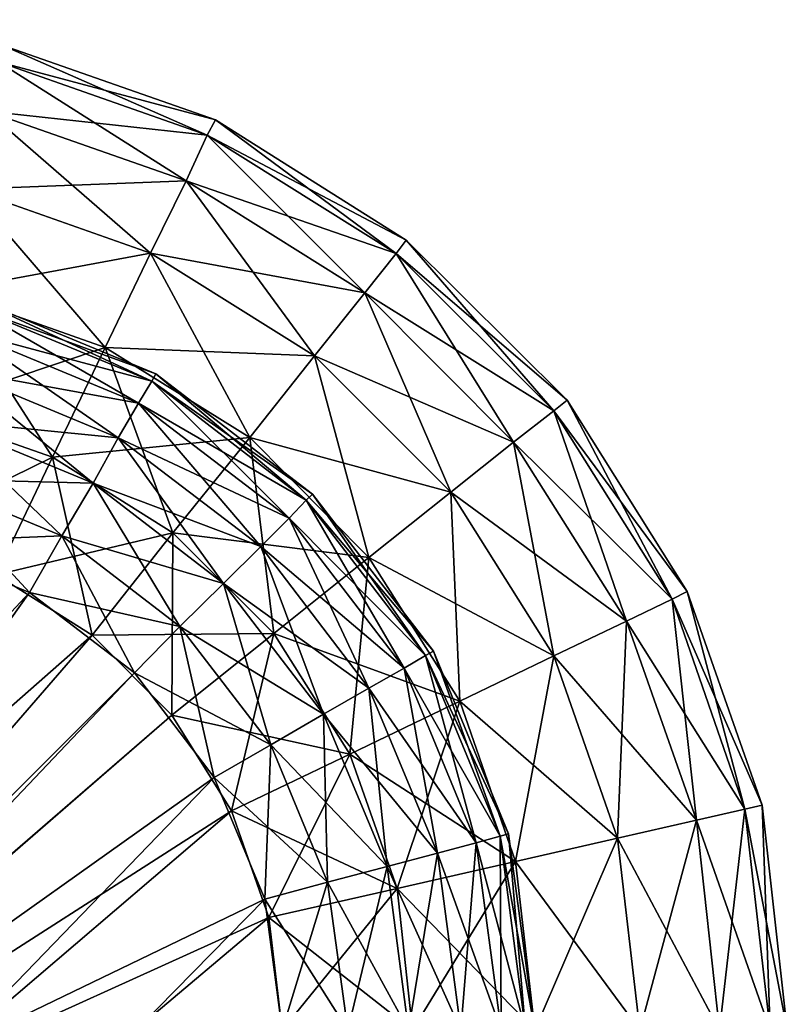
# Model space of a CAD drawing. Extents: x -0.32 to 1.28, y -0.35 to 0.35.
# Tile 201 of 201: x 1.2724 to 1.28, y 0.34025 to 0.35. Entities that reach past the tile are written whole.
import ezdxf

# ---------------------------------------------------------------- set-up
doc = ezdxf.new("R2010")
doc.units = 0
doc.linetypes.add('SOLIDLINE', pattern=[0])
doc.layers.add('BE3C_Form_2942_SLDPRT__Standard', color=252, linetype='SOLIDLINE')

msp = doc.modelspace()

# ---------------------------------------------------------------- meshes
at = {"layer": 'BE3C_Form_2942_SLDPRT__Standard', "color": 252}
mesh = msp.add_polyface(dxfattribs=at)
corners = [(1.27434, 0.34901, 0.425), (1.27434, 0.34901, 0.405), (1.27223, 0.349749, 0.405), (1.27223, 0.349749, 0.425), (1.27, 0.35, 0.405), (1.27375, 0.346495, 0.405), (1.27375, 0.346495, 0.425), (1.27194, 0.347244, 0.405), (1.27194, 0.347244, 0.425), (1.27175, 0.346537, 0.426768), (1.27185, 0.346921, 0.42625), (1.27338, 0.345861, 0.426768), (1.27192, 0.347162, 0.425647), (1.27358, 0.346205, 0.42625), (1.27371, 0.346421, 0.425647), (1.27192, 0.347162, 0.404353), (1.27371, 0.346421, 0.404353), (1.27185, 0.346921, 0.40375), (1.27358, 0.346205, 0.40375), (1.27175, 0.346537, 0.403232), (1.27426, 0.348856, 0.426294), (1.27219, 0.349583, 0.426294), (1.27405, 0.348406, 0.4275), (1.27208, 0.349096, 0.4275), (1.2737, 0.34769, 0.428536), (1.2719, 0.348322, 0.428536), (1.27468, 0.345864, 0.42933), (1.27325, 0.346757, 0.42933), (1.27167, 0.347312, 0.42933), (1.27273, 0.345671, 0.42983), (1.2714, 0.346136, 0.42983), (1.27, 0.34983, 0.403706), (1.27219, 0.349583, 0.403706), (1.27426, 0.348856, 0.403706), (1.27208, 0.349096, 0.4025), (1.27405, 0.348406, 0.4025), (1.2719, 0.348322, 0.401464), (1.2737, 0.34769, 0.401464), (1.27167, 0.347312, 0.40067), (1.27325, 0.346757, 0.40067), (1.27532, 0.346673, 0.401464), (1.2714, 0.346136, 0.40017)]
mesh.append_faces([[corners[k] for k in face] for face in [(0, 1, 2), (0, 2, 3), (3, 2, 4), (5, 6, 7), (7, 6, 8), (9, 10, 11), (10, 12, 13), (13, 12, 14), (12, 8, 14), (14, 8, 6), (7, 15, 5), (5, 15, 16), (15, 17, 16), (16, 17, 18), (17, 19, 18), (20, 0, 3), (20, 3, 21), (22, 20, 21), (22, 21, 23), (24, 22, 23), (24, 23, 25), (26, 24, 27), (27, 24, 25), (27, 25, 28), (29, 27, 28), (29, 28, 30), (31, 2, 32), (32, 2, 1), (32, 1, 33), (34, 32, 33), (34, 33, 35), (36, 34, 35), (36, 35, 37), (38, 36, 37), (38, 37, 39), (39, 37, 40), (41, 38, 39)]])
mesh = msp.add_polyface(dxfattribs=at)
corners = [(1.27901, 0.344339, 0.425), (1.27782, 0.346235, 0.405), (1.27782, 0.346235, 0.425), (1.27623, 0.347818, 0.405), (1.27623, 0.347818, 0.425), (1.27434, 0.34901, 0.405), (1.27434, 0.34901, 0.425), (1.2753, 0.345303, 0.405), (1.2753, 0.345303, 0.425), (1.27375, 0.346495, 0.405), (1.27507, 0.345066, 0.42625), (1.27371, 0.346421, 0.425647), (1.27524, 0.345243, 0.425647), (1.27375, 0.346495, 0.425), (1.27371, 0.346421, 0.404353), (1.27524, 0.345243, 0.404353), (1.27769, 0.346129, 0.426294), (1.27613, 0.347685, 0.426294), (1.27426, 0.348856, 0.426294), (1.27729, 0.345817, 0.4275), (1.27582, 0.347295, 0.4275), (1.27405, 0.348406, 0.4275), (1.27667, 0.345322, 0.428536), (1.27532, 0.346673, 0.428536), (1.2737, 0.34769, 0.428536), (1.27586, 0.344676, 0.42933), (1.27468, 0.345864, 0.42933), (1.27426, 0.348856, 0.403706), (1.27613, 0.347685, 0.403706), (1.27769, 0.346129, 0.403706), (1.27405, 0.348406, 0.4025), (1.27582, 0.347295, 0.4025), (1.27729, 0.345817, 0.4025), (1.2737, 0.34769, 0.401464), (1.27532, 0.346673, 0.401464), (1.27667, 0.345322, 0.401464), (1.27325, 0.346757, 0.40067), (1.27468, 0.345864, 0.40067)]
mesh.append_faces([[corners[k] for k in face] for face in [(0, 1, 2), (2, 1, 3), (2, 3, 4), (4, 3, 5), (4, 5, 6), (7, 8, 9), (10, 11, 12), (12, 13, 8), (7, 14, 15), (16, 2, 4), (16, 4, 17), (17, 4, 6), (17, 6, 18), (19, 16, 17), (19, 17, 20), (20, 17, 18), (20, 18, 21), (22, 19, 20), (22, 20, 23), (23, 20, 21), (23, 21, 24), (25, 23, 26), (26, 23, 24), (27, 5, 3), (27, 3, 28), (28, 3, 1), (28, 1, 29), (30, 27, 28), (30, 28, 31), (31, 28, 29), (31, 29, 32), (33, 30, 31), (33, 31, 34), (34, 31, 32), (34, 32, 35), (36, 34, 37), (37, 34, 35)]])
mesh = msp.add_polyface(dxfattribs=at)
corners = [(1.27375, 0.346495, 0.405), (1.2753, 0.345303, 0.425), (1.27375, 0.346495, 0.425), (1.27129, 0.34483, 0.4275), (1.27, 0.345647, 0.427415), (1.27146, 0.345455, 0.427415), (1.27, 0.34625, 0.427165), (1.27162, 0.346037, 0.427165), (1.27282, 0.34489, 0.427415), (1.27313, 0.345413, 0.427165), (1.27175, 0.346537, 0.426768), (1.27338, 0.345861, 0.426768), (1.27442, 0.344419, 0.427165), (1.27185, 0.346921, 0.42625), (1.27358, 0.346205, 0.42625), (1.27479, 0.344786, 0.426768), (1.27371, 0.346421, 0.425647), (1.27507, 0.345066, 0.42625), (1.27524, 0.345243, 0.425647), (1.27371, 0.346421, 0.404353), (1.2753, 0.345303, 0.405), (1.27358, 0.346205, 0.40375), (1.27524, 0.345243, 0.404353), (1.27175, 0.346537, 0.403232), (1.27338, 0.345861, 0.403232), (1.27507, 0.345066, 0.40375), (1.27, 0.34625, 0.402835), (1.27162, 0.346037, 0.402835), (1.27313, 0.345413, 0.402835), (1.27479, 0.344786, 0.403232), (1.27, 0.345647, 0.402585), (1.27146, 0.345455, 0.402585), (1.27282, 0.34489, 0.402585), (1.27, 0.345, 0.4025), (1.27392, 0.344921, 0.42983), (1.27468, 0.345864, 0.42933), (1.27325, 0.346757, 0.42933), (1.27273, 0.345671, 0.42983), (1.27217, 0.344505, 0.43), (1.2714, 0.346136, 0.42983), (1.27111, 0.344875, 0.43), (1.27, 0.346294, 0.42983), (1.27, 0.345, 0.43), (1.27, 0.345, 0.4), (1.27, 0.346294, 0.40017), (1.2714, 0.346136, 0.40017), (1.27325, 0.346757, 0.40067), (1.27273, 0.345671, 0.40017), (1.27468, 0.345864, 0.40067), (1.27392, 0.344921, 0.40017), (1.27111, 0.344875, 0.4)]
mesh.append_faces([[corners[k] for k in face] for face in [(0, 1, 2), (3, 4, 5), (4, 6, 5), (5, 6, 7), (5, 7, 8), (8, 7, 9), (7, 10, 9), (9, 10, 11), (9, 11, 12), (11, 13, 14), (11, 14, 15), (14, 16, 17), (16, 2, 18), (0, 19, 20), (19, 21, 22), (21, 23, 24), (21, 24, 25), (23, 26, 27), (23, 27, 24), (24, 27, 28), (24, 28, 29), (26, 30, 27), (27, 30, 31), (27, 31, 28), (28, 31, 32), (30, 33, 31), (34, 35, 36), (34, 36, 37), (38, 37, 39), (40, 39, 41), (40, 41, 42), (43, 44, 45), (45, 46, 47), (47, 46, 48), (47, 48, 49), (43, 45, 50), (50, 45, 47)]])
mesh = msp.add_polyface(dxfattribs=at)
corners = [(1.27901, 0.344339, 0.425), (1.27901, 0.344339, 0.405), (1.27782, 0.346235, 0.405), (1.2765, 0.34375, 0.405), (1.2765, 0.34375, 0.425), (1.2753, 0.345303, 0.405), (1.2753, 0.345303, 0.425), (1.27479, 0.344786, 0.426768), (1.27358, 0.346205, 0.42625), (1.27507, 0.345066, 0.42625), (1.27586, 0.343384, 0.426768), (1.27524, 0.345243, 0.425647), (1.27621, 0.343583, 0.42625), (1.27642, 0.343707, 0.425647), (1.27524, 0.345243, 0.404353), (1.27642, 0.343707, 0.404353), (1.27358, 0.346205, 0.40375), (1.27507, 0.345066, 0.40375), (1.27621, 0.343583, 0.40375), (1.27338, 0.345861, 0.403232), (1.27479, 0.344786, 0.403232), (1.27442, 0.344419, 0.402835), (1.27586, 0.343384, 0.403232), (1.27886, 0.344265, 0.426294), (1.27782, 0.346235, 0.425), (1.27769, 0.346129, 0.426294), (1.27841, 0.344048, 0.4275), (1.27729, 0.345817, 0.4275), (1.27769, 0.343703, 0.428536), (1.27667, 0.345322, 0.428536), (1.27676, 0.343254, 0.42933), (1.27586, 0.344676, 0.42933), (1.27532, 0.346673, 0.428536), (1.27492, 0.343924, 0.42983), (1.27468, 0.345864, 0.42933), (1.27392, 0.344921, 0.42983), (1.27769, 0.346129, 0.403706), (1.27886, 0.344265, 0.403706), (1.27729, 0.345817, 0.4025), (1.27841, 0.344048, 0.4025), (1.27667, 0.345322, 0.401464), (1.27769, 0.343703, 0.401464), (1.27468, 0.345864, 0.40067), (1.27586, 0.344676, 0.40067), (1.27392, 0.344921, 0.40017), (1.27492, 0.343924, 0.40017)]
mesh.append_faces([[corners[k] for k in face] for face in [(0, 1, 2), (3, 4, 5), (5, 4, 6), (7, 8, 9), (7, 9, 10), (9, 11, 12), (12, 11, 13), (11, 6, 13), (13, 6, 4), (5, 14, 3), (3, 14, 15), (14, 16, 17), (14, 17, 15), (15, 17, 18), (17, 19, 20), (17, 20, 18), (20, 21, 22), (23, 0, 24), (23, 24, 25), (26, 23, 25), (26, 25, 27), (28, 26, 27), (28, 27, 29), (30, 29, 31), (31, 29, 32), (33, 31, 34), (33, 34, 35), (36, 2, 1), (36, 1, 37), (38, 36, 37), (38, 37, 39), (40, 38, 39), (40, 39, 41), (42, 40, 43), (43, 40, 41), (44, 42, 43), (44, 43, 45)]])
mesh = msp.add_polyface(dxfattribs=at)
corners = [(1.27, 0.345, 0.4), (1.27111, 0.344875, 0.4), (1.268, 0.338, 0.4), (1.27217, 0.344505, 0.4), (1.27312, 0.343909, 0.4), (1.27391, 0.343117, 0.4), (1.268, 0.338, 0.4025), (1.27354, 0.343536, 0.4025), (1.2725, 0.34433, 0.4025), (1.27129, 0.34483, 0.4025), (1.27, 0.345, 0.4025), (1.27, 0.345, 0.4275), (1.27, 0.345647, 0.427415), (1.27129, 0.34483, 0.4275), (1.27146, 0.345455, 0.427415), (1.2725, 0.34433, 0.4275), (1.27282, 0.34489, 0.427415), (1.27354, 0.343536, 0.4275), (1.27399, 0.343993, 0.427415), (1.27433, 0.3425, 0.4275), (1.27313, 0.345413, 0.427165), (1.27442, 0.344419, 0.427165), (1.27338, 0.345861, 0.426768), (1.27479, 0.344786, 0.426768), (1.27479, 0.344786, 0.403232), (1.27313, 0.345413, 0.402835), (1.27442, 0.344419, 0.402835), (1.27282, 0.34489, 0.402585), (1.27399, 0.343993, 0.402585), (1.27146, 0.345455, 0.402585), (1.27489, 0.342824, 0.402585), (1.27433, 0.3425, 0.4025), (1.27391, 0.343117, 0.43), (1.27492, 0.343924, 0.42983), (1.27392, 0.344921, 0.42983), (1.27312, 0.343909, 0.43), (1.27273, 0.345671, 0.42983), (1.27217, 0.344505, 0.43), (1.2714, 0.346136, 0.42983), (1.27111, 0.344875, 0.43), (1.27273, 0.345671, 0.40017), (1.27392, 0.344921, 0.40017), (1.27492, 0.343924, 0.40017)]
mesh.append_faces([[corners[k] for k in face] for face in [(0, 1, 2), (2, 1, 3), (2, 3, 4), (4, 5, 2), (6, 7, 8), (8, 9, 6), (6, 9, 10), (11, 12, 13), (13, 14, 15), (15, 14, 16), (15, 16, 17), (17, 16, 18), (17, 18, 19), (16, 20, 18), (18, 20, 21), (21, 22, 23), (24, 25, 26), (25, 27, 26), (26, 27, 28), (29, 10, 9), (29, 9, 27), (27, 9, 8), (27, 8, 28), (28, 8, 7), (28, 7, 30), (30, 7, 31), (32, 33, 34), (32, 34, 35), (35, 34, 36), (35, 36, 37), (37, 38, 39), (1, 40, 3), (3, 40, 41), (3, 41, 4), (4, 41, 42), (4, 42, 5)]])
mesh = msp.add_polyface(dxfattribs=at)
corners = [(1.28, 0.34, 0.425), (1.27975, 0.342225, 0.405), (1.27975, 0.342225, 0.425), (1.27901, 0.344339, 0.405), (1.27901, 0.344339, 0.425), (1.27724, 0.341941, 0.405), (1.27724, 0.341941, 0.425), (1.2765, 0.34375, 0.405), (1.2765, 0.34375, 0.425), (1.27654, 0.341752, 0.426768), (1.27621, 0.343583, 0.42625), (1.27692, 0.341854, 0.42625), (1.27642, 0.343707, 0.425647), (1.27716, 0.341919, 0.425647), (1.27642, 0.343707, 0.404353), (1.27716, 0.341919, 0.404353), (1.27621, 0.343583, 0.40375), (1.27692, 0.341854, 0.40375), (1.27586, 0.343384, 0.403232), (1.27654, 0.341752, 0.403232), (1.27958, 0.342187, 0.426294), (1.27886, 0.344265, 0.426294), (1.2791, 0.342076, 0.4275), (1.27841, 0.344048, 0.4275), (1.27832, 0.341899, 0.428536), (1.27769, 0.343703, 0.428536), (1.27731, 0.341669, 0.42933), (1.27676, 0.343254, 0.42933), (1.27667, 0.345322, 0.428536), (1.27614, 0.341401, 0.42983), (1.27886, 0.344265, 0.403706), (1.27958, 0.342187, 0.403706), (1.28, 0.34, 0.405), (1.27841, 0.344048, 0.4025), (1.2791, 0.342076, 0.4025), (1.27769, 0.343703, 0.401464), (1.27832, 0.341899, 0.401464), (1.27586, 0.344676, 0.40067), (1.27676, 0.343254, 0.40067), (1.27731, 0.341669, 0.40067), (1.27567, 0.342731, 0.40017), (1.27614, 0.341401, 0.40017)]
mesh.append_faces([[corners[k] for k in face] for face in [(0, 1, 2), (2, 1, 3), (2, 3, 4), (5, 6, 7), (7, 6, 8), (9, 10, 11), (10, 12, 11), (11, 12, 13), (12, 8, 13), (13, 8, 6), (7, 14, 5), (5, 14, 15), (14, 16, 15), (15, 16, 17), (17, 18, 19), (20, 2, 4), (20, 4, 21), (22, 20, 21), (22, 21, 23), (24, 22, 23), (24, 23, 25), (26, 24, 25), (26, 25, 27), (27, 25, 28), (29, 26, 27), (30, 3, 1), (30, 1, 31), (31, 1, 32), (33, 30, 31), (33, 31, 34), (35, 33, 34), (35, 34, 36), (37, 35, 38), (38, 35, 36), (38, 36, 39), (40, 38, 39), (40, 39, 41)]])
mesh = msp.add_polyface(dxfattribs=at)
corners = [(1.17251, 0.237388, 0.43), (1.18143, 0.227374, 0.43), (1.275, 0.34, 0.43), (1.18976, 0.21691, 0.43), (1.19746, 0.206009, 0.43), (1.09299, 0.293175, 0.43), (1.10539, 0.287351, 0.43), (1.27, 0.345, 0.43), (1.11738, 0.280881, 0.43), (1.12895, 0.273782, 0.43), (1.14008, 0.266065, 0.43), (1.15077, 0.257736, 0.43), (1.16298, 0.246938, 0.43), (1.15285, 0.256005, 0.43), (1.16741, 0.232578, 0.429291), (1.15812, 0.241815, 0.429281), (1.14826, 0.250571, 0.42927), (1.15347, 0.236902, 0.427154), (1.15023, 0.2334, 0.421656), (1.1445, 0.246124, 0.424815), (1.15419, 0.237578, 0.424857), (1.14858, 0.250959, 0.426822), (1.15852, 0.242139, 0.426832), (1.17259, 0.237298, 0.4275), (1.16785, 0.232834, 0.426841), (1.16302, 0.246895, 0.4275), (1.15285, 0.256005, 0.4275), (1.14684, 0.252408, 0.42682), (1.15106, 0.257502, 0.4275), (1.275, 0.34, 0.4275), (1.19763, 0.205753, 0.4275), (1.1899, 0.216713, 0.4275), (1.1055, 0.287295, 0.4275), (1.09305, 0.293151, 0.4275), (1.27, 0.345, 0.4275), (1.18155, 0.227232, 0.4275), (1.14033, 0.265885, 0.4275), (1.12915, 0.273649, 0.4275), (1.11754, 0.28079, 0.4275)]
mesh.append_faces([[corners[k] for k in face] for face in [(0, 1, 2), (2, 1, 3), (2, 3, 4), (5, 6, 7), (7, 6, 8), (8, 9, 7), (7, 9, 10), (7, 10, 11), (0, 2, 12), (11, 13, 7), (7, 13, 12), (14, 0, 12), (14, 12, 15), (15, 12, 13), (15, 13, 16), (16, 13, 11), (17, 15, 16), (18, 19, 20), (19, 21, 20), (20, 21, 22), (23, 24, 22), (23, 22, 25), (25, 22, 21), (25, 21, 26), (26, 21, 27), (26, 27, 28), (29, 30, 31), (32, 33, 34), (31, 35, 29), (29, 35, 23), (25, 26, 34), (34, 26, 28), (34, 28, 36), (36, 37, 34), (34, 37, 38), (34, 38, 32), (25, 34, 23)]])
mesh = msp.add_polyface(dxfattribs=at)
corners = [(1.19746, 0.206009, 0.43), (1.20455, 0.194675, 0.43), (1.275, 0.34, 0.43), (1.20546, 0.19311, 0.43), (1.21183, 0.181262, 0.43), (1.16298, 0.246938, 0.43), (1.27487, 0.341113, 0.43), (1.2745, 0.342169, 0.43), (1.27391, 0.343117, 0.43), (1.27312, 0.343909, 0.43), (1.27217, 0.344505, 0.43), (1.27, 0.345, 0.43), (1.27111, 0.344875, 0.43), (1.27487, 0.341113, 0.4), (1.275, 0.34, 0.4), (1.268, 0.338, 0.4), (1.2745, 0.342169, 0.4), (1.268, 0.338, 0.4025), (1.275, 0.34, 0.4025), (1.27483, 0.341294, 0.4025), (1.27433, 0.3425, 0.4025), (1.21186, 0.181204, 0.4275), (1.20546, 0.19311, 0.4275), (1.275, 0.34, 0.4275), (1.19763, 0.205753, 0.4275), (1.17259, 0.237298, 0.4275), (1.27483, 0.341294, 0.4275), (1.27, 0.345, 0.4275), (1.27129, 0.34483, 0.4275), (1.2725, 0.34433, 0.4275), (1.27354, 0.343536, 0.4275), (1.27433, 0.3425, 0.4275), (1.27545, 0.341462, 0.427415), (1.27565, 0.34, 0.427415), (1.27604, 0.341618, 0.427165), (1.27625, 0.34, 0.427165), (1.27654, 0.341752, 0.426768), (1.27677, 0.34, 0.426768), (1.27692, 0.341854, 0.42625), (1.27717, 0.34, 0.42625), (1.27741, 0.34, 0.404353), (1.27692, 0.341854, 0.40375), (1.27717, 0.34, 0.40375), (1.27654, 0.341752, 0.403232), (1.27677, 0.34, 0.403232), (1.27604, 0.341618, 0.402835), (1.27625, 0.34, 0.402835), (1.27545, 0.341462, 0.402585), (1.27565, 0.34, 0.402585), (1.27629, 0.34, 0.42983), (1.27614, 0.341401, 0.42983), (1.2775, 0.34, 0.42933), (1.27731, 0.341669, 0.42933), (1.27854, 0.34, 0.428536), (1.27832, 0.341899, 0.428536), (1.27731, 0.341669, 0.40067), (1.27854, 0.34, 0.401464), (1.2775, 0.34, 0.40067), (1.27614, 0.341401, 0.40017), (1.27629, 0.34, 0.40017)]
mesh.append_faces([[corners[k] for k in face] for face in [(0, 1, 2), (2, 1, 3), (2, 3, 4), (5, 2, 6), (5, 6, 7), (7, 8, 5), (5, 8, 9), (5, 9, 10), (11, 5, 12), (12, 5, 10), (13, 14, 15), (15, 16, 13), (17, 18, 19), (19, 20, 17), (21, 22, 23), (23, 22, 24), (23, 25, 26), (25, 27, 28), (25, 28, 29), (29, 30, 25), (25, 30, 31), (25, 31, 26), (23, 32, 33), (33, 34, 35), (35, 36, 37), (37, 38, 39), (40, 41, 42), (42, 43, 44), (44, 45, 46), (46, 47, 48), (48, 19, 18), (2, 49, 50), (49, 51, 52), (51, 53, 54), (55, 56, 57), (58, 57, 59), (13, 59, 14)]])
mesh = msp.add_polyface(dxfattribs=at)
corners = [(1.27433, 0.3425, 0.4275), (1.27399, 0.343993, 0.427415), (1.27489, 0.342824, 0.427415), (1.27483, 0.341294, 0.4275), (1.27545, 0.341462, 0.427415), (1.27442, 0.344419, 0.427165), (1.27541, 0.343125, 0.427165), (1.27604, 0.341618, 0.427165), (1.27479, 0.344786, 0.426768), (1.27586, 0.343384, 0.426768), (1.27654, 0.341752, 0.426768), (1.27507, 0.345066, 0.42625), (1.27621, 0.343583, 0.42625), (1.27621, 0.343583, 0.40375), (1.27479, 0.344786, 0.403232), (1.27586, 0.343384, 0.403232), (1.27692, 0.341854, 0.40375), (1.27442, 0.344419, 0.402835), (1.27541, 0.343125, 0.402835), (1.27654, 0.341752, 0.403232), (1.27604, 0.341618, 0.402835), (1.27399, 0.343993, 0.402585), (1.27489, 0.342824, 0.402585), (1.27545, 0.341462, 0.402585), (1.27433, 0.3425, 0.4025), (1.27483, 0.341294, 0.4025), (1.27614, 0.341401, 0.42983), (1.27676, 0.343254, 0.42933), (1.27567, 0.342731, 0.42983), (1.27586, 0.344676, 0.42933), (1.27492, 0.343924, 0.42983), (1.27487, 0.341113, 0.43), (1.2745, 0.342169, 0.43), (1.27391, 0.343117, 0.43), (1.27492, 0.343924, 0.40017), (1.27586, 0.344676, 0.40067), (1.27676, 0.343254, 0.40067), (1.27567, 0.342731, 0.40017), (1.27391, 0.343117, 0.4), (1.2745, 0.342169, 0.4), (1.27614, 0.341401, 0.40017), (1.27487, 0.341113, 0.4)]
mesh.append_faces([[corners[k] for k in face] for face in [(0, 1, 2), (0, 2, 3), (3, 2, 4), (1, 5, 2), (2, 5, 6), (2, 6, 4), (4, 6, 7), (5, 8, 6), (6, 8, 9), (6, 9, 7), (7, 9, 10), (9, 11, 12), (9, 12, 10), (13, 14, 15), (13, 15, 16), (15, 17, 18), (15, 18, 19), (19, 18, 20), (17, 21, 18), (18, 21, 22), (18, 22, 20), (20, 22, 23), (22, 24, 23), (23, 24, 25), (26, 27, 28), (28, 27, 29), (28, 29, 30), (31, 26, 28), (31, 28, 32), (32, 28, 30), (32, 30, 33), (34, 35, 36), (34, 36, 37), (38, 34, 37), (38, 37, 39), (39, 37, 40), (39, 40, 41)]])
mesh = msp.add_polyface(dxfattribs=at)
corners = [(1.28, 0.34, 0.425), (1.28, 0.34, 0.405), (1.27975, 0.342225, 0.405), (1.268, 0.338, 0.4), (1.27391, 0.343117, 0.4), (1.2745, 0.342169, 0.4), (1.268, 0.338, 0.4025), (1.27433, 0.3425, 0.4025), (1.27354, 0.343536, 0.4025), (1.2775, 0.34, 0.405), (1.2775, 0.34, 0.425), (1.27724, 0.341941, 0.405), (1.27724, 0.341941, 0.425), (1.27483, 0.341294, 0.4275), (1.27545, 0.341462, 0.427415), (1.275, 0.34, 0.4275), (1.27604, 0.341618, 0.427165), (1.27565, 0.34, 0.427415), (1.27654, 0.341752, 0.426768), (1.27625, 0.34, 0.427165), (1.27692, 0.341854, 0.42625), (1.27677, 0.34, 0.426768), (1.27716, 0.341919, 0.425647), (1.27717, 0.34, 0.42625), (1.27741, 0.34, 0.425647), (1.27716, 0.341919, 0.404353), (1.27741, 0.34, 0.404353), (1.27692, 0.341854, 0.40375), (1.27654, 0.341752, 0.403232), (1.27717, 0.34, 0.40375), (1.27604, 0.341618, 0.402835), (1.27677, 0.34, 0.403232), (1.27545, 0.341462, 0.402585), (1.27625, 0.34, 0.402835), (1.27483, 0.341294, 0.4025), (1.27565, 0.34, 0.402585), (1.27854, 0.34, 0.428536), (1.27933, 0.34, 0.4275), (1.2791, 0.342076, 0.4275), (1.27983, 0.34, 0.426294), (1.27958, 0.342187, 0.426294), (1.27975, 0.342225, 0.425), (1.27832, 0.341899, 0.428536), (1.2775, 0.34, 0.42933), (1.27731, 0.341669, 0.42933), (1.27629, 0.34, 0.42983), (1.27614, 0.341401, 0.42983), (1.275, 0.34, 0.43), (1.27487, 0.341113, 0.43), (1.27958, 0.342187, 0.403706), (1.27983, 0.34, 0.403706), (1.2791, 0.342076, 0.4025), (1.27933, 0.34, 0.4025), (1.27832, 0.341899, 0.401464), (1.27854, 0.34, 0.401464), (1.27731, 0.341669, 0.40067), (1.27614, 0.341401, 0.40017), (1.2775, 0.34, 0.40067), (1.27487, 0.341113, 0.4), (1.27629, 0.34, 0.40017)]
mesh.append_faces([[corners[k] for k in face] for face in [(0, 1, 2), (3, 4, 5), (6, 7, 8), (9, 10, 11), (11, 10, 12), (13, 14, 15), (14, 16, 17), (16, 18, 19), (18, 20, 21), (20, 22, 23), (23, 22, 24), (22, 12, 24), (24, 12, 10), (11, 25, 9), (9, 25, 26), (25, 27, 26), (27, 28, 29), (28, 30, 31), (30, 32, 33), (32, 34, 35), (36, 37, 38), (37, 39, 40), (39, 0, 41), (39, 41, 40), (37, 40, 38), (36, 38, 42), (43, 42, 44), (45, 44, 46), (47, 46, 48), (49, 1, 50), (51, 49, 50), (51, 50, 52), (53, 51, 52), (53, 52, 54), (55, 53, 54), (56, 55, 57), (58, 56, 59)]])

doc.saveas('drawing.dxf')
